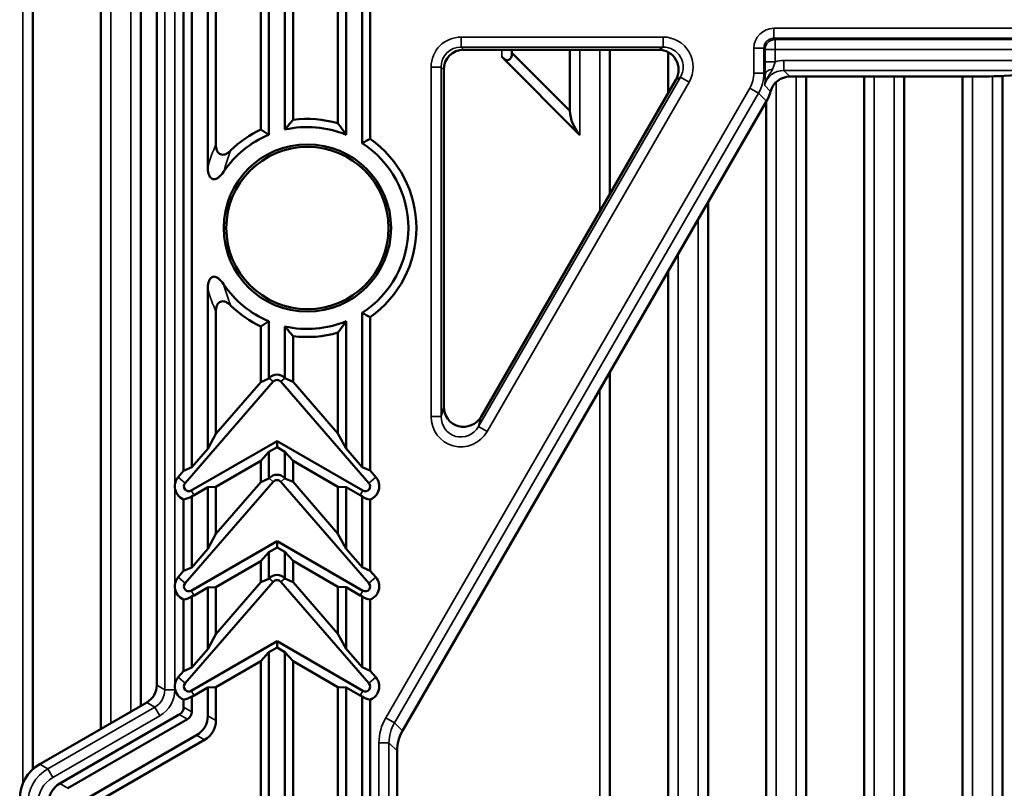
# Model space of a CAD drawing. Header units: millimetres. Extents: x 0 to 4638, y -120 to 1188.
# Tile 78 of 256: x 532 to 581, y 662 to 700. Entities that reach past the tile are written whole.
import ezdxf

# ---------------------------------------------------------------- set-up
doc = ezdxf.new("R2010")
doc.units = ezdxf.units.MM
doc.header["$LTSCALE"] = 2
doc.layers.add('Sichtbar (ISO)', color=7, linetype='Continuous', lineweight=50)
doc.layers.add('Sichtbar schmal (ISO)', color=7, linetype='Continuous', lineweight=35)

msp = doc.modelspace()

# ---------------------------------------------------------------- linework, layer by layer
at = {"layer": 'Sichtbar (ISO)'}
for p, q in [((539.7141, 753.0197), (539.7141, 677.8223)), ((540.1183, 753.1007), (540.1183, 678.0013)), ((538.3719, 748.9806), (538.3719, 667.1242)), ((540.9183, 748.4132), (540.9183, 693.006)), ((541.3224, 748.1261), (541.3224, 694.1262)), ((543.5677, 746.6891), (543.5677, 694.8753)), ((543.9719, 746.4588), (543.9719, 694.6123)), ((544.7719, 745.9468), (544.7719, 694.8668)), ((545.176, 745.6598), (545.176, 695.3499)), ((547.4213, 744.2228), (547.4213, 695.1792)), ((547.8254, 743.9924), (547.8254, 694.609)), ((548.6254, 743.4804), (548.6254, 694.1898)), ((549.0296, 743.1935), (549.0296, 694.4047)), ((532.1822, 662.922), (532.1822, 732.4075)), ((535.5822, 729.0075), (535.5822, 664.9366)), ((537.5822, 666.0913), (537.5822, 727.0075)), ((553.7022, 698.8554), (563.4326, 698.8554)), ((556.1072, 698.8554), (556.1072, 698.7033)), ((559.0072, 695.8033), (559.0072, 698.8554)), ((561.0072, 698.8554), (561.0072, 691.6673)), ((555.6072, 698.4962), (559.5072, 694.5962)), ((556.1072, 698.7033), (559.0072, 695.8033)), ((563.9072, 696.6826), (563.9072, 698.7362)), ((552.7036, 681.0289), (552.7036, 697.8568)), ((564.2971, 697.3569), (554.5667, 680.529)), ((568.8072, 697.3308), (568.8072, 697.3325)), ((569.9921, 697.5135), (578.963, 697.5135)), ((570.8072, 697.5135), (570.8072, 623.5985)), ((573.7072, 622.8735), (573.7072, 697.5135)), ((575.7072, 697.5135), (575.7072, 622.3735)), ((578.6072, 621.6485), (578.6072, 697.5135)), ((580.6072, 697.5436), (580.6072, 603.0426)), ((582.5888, 697.663), (580.6951, 697.5484)), ((568.8262, 696.2887), (550.6403, 664.8376)), ((568.8072, 624.0985), (568.8072, 696.2559)), ((565.9072, 691.2405), (565.9072, 624.8235)), ((563.9072, 625.3235), (563.9072, 687.7817)), ((540.9183, 686.8977), (540.9183, 678.9216)), ((541.3224, 685.7775), (541.3224, 679.6725)), ((548.6254, 685.714), (548.6254, 678.0138)), ((543.9719, 685.2915), (543.9719, 682.4344)), ((544.7719, 685.037), (544.7719, 682.4469)), ((547.8254, 685.2947), (547.8254, 678.9341)), ((549.0296, 685.4991), (549.0296, 677.8348)), ((543.5677, 685.0284), (543.5677, 682.2554)), ((545.176, 684.5539), (545.176, 682.2679)), ((547.4213, 684.7246), (547.4213, 679.6849)), ((561.0072, 682.7663), (561.0072, 626.0485)), ((544.1913, 682.2784), (539.7876, 677.2126)), ((541.3224, 679.6725), (543.5677, 682.2554)), ((543.5677, 682.2554), (543.9719, 682.4344)), ((543.9719, 682.4344), (543.9891, 682.4542)), ((544.5633, 682.2784), (548.9669, 677.2126)), ((544.7719, 682.4469), (544.7655, 682.4542)), ((544.7719, 682.4469), (545.176, 682.2679)), ((547.4213, 679.6849), (545.176, 682.2679)), ((541.3224, 679.6725), (540.9183, 678.9216)), ((547.8254, 678.9341), (547.4213, 679.6849)), ((540.0968, 676.8375), (544.3773, 679.3089)), ((544.3773, 679.3089), (544.3773, 678.9995)), ((548.6578, 676.8375), (544.3773, 679.3089)), ((540.1183, 678.0013), (540.9183, 678.9216)), ((543.9719, 678.7654), (543.5677, 678.3155)), ((544.3773, 678.9995), (543.9719, 678.7654)), ((543.9719, 678.7654), (543.9719, 677.4344)), ((544.3773, 678.9995), (544.7719, 678.7716)), ((544.7719, 678.7716), (544.7719, 677.4469)), ((545.176, 678.3217), (544.7719, 678.7716)), ((548.6254, 678.0138), (547.8254, 678.9341)), ((543.5677, 678.3155), (541.3224, 677.0191)), ((543.5677, 678.3155), (543.5677, 677.2554)), ((545.176, 678.3217), (545.176, 677.2679)), ((545.176, 678.3217), (547.4213, 677.0254)), ((539.4439, 677.5114), (539.7141, 677.8223)), ((539.7141, 677.8223), (540.1183, 678.0013)), ((548.6254, 678.0138), (549.0296, 677.8348)), ((549.3107, 677.5114), (549.0296, 677.8348)), ((544.1913, 677.2784), (539.7876, 672.2126)), ((541.3224, 674.6725), (543.5677, 677.2554)), ((543.5677, 677.2554), (543.9719, 677.4344)), ((543.9719, 677.4344), (543.9891, 677.4542)), ((544.5633, 677.2784), (548.9669, 672.2126)), ((544.7719, 677.4469), (544.7655, 677.4542)), ((544.7719, 677.4469), (545.176, 677.2679)), ((547.4213, 674.6849), (545.176, 677.2679)), ((540.9183, 677.0024), (540.2308, 676.6055)), ((540.9183, 677.0024), (541.3224, 677.0191)), ((540.9183, 677.0024), (540.9183, 673.9216)), ((541.3224, 677.0191), (541.3224, 674.6725)), ((547.4213, 677.0254), (547.8254, 677.0087)), ((547.4213, 677.0254), (547.4213, 674.6849)), ((547.8254, 677.0087), (548.5238, 676.6055)), ((547.8254, 677.0087), (547.8254, 673.9341)), ((539.7141, 676.3987), (539.7141, 672.8223)), ((540.1183, 676.5573), (540.1183, 673.0013)), ((548.6254, 676.5606), (548.6254, 673.0138)), ((549.0296, 676.3945), (549.0296, 672.8348)), ((540.0968, 671.8375), (544.3773, 674.3089)), ((541.3224, 674.6725), (540.9183, 673.9216)), ((544.3773, 674.3089), (544.3773, 673.9995)), ((548.6578, 671.8375), (544.3773, 674.3089)), ((547.8254, 673.9341), (547.4213, 674.6849)), ((540.1183, 673.0013), (540.9183, 673.9216)), ((543.9719, 673.7654), (543.5677, 673.3155)), ((544.3773, 673.9995), (543.9719, 673.7654)), ((543.9719, 673.7654), (543.9719, 672.4344)), ((544.3773, 673.9995), (544.7719, 673.7716)), ((544.7719, 673.7716), (544.7719, 672.4469)), ((545.176, 673.3217), (544.7719, 673.7716)), ((548.6254, 673.0138), (547.8254, 673.9341)), ((543.5677, 673.3155), (541.3224, 672.0191)), ((543.5677, 673.3155), (543.5677, 672.2554)), ((545.176, 673.3217), (545.176, 672.2679)), ((545.176, 673.3217), (547.4213, 672.0254)), ((539.4439, 672.5114), (539.7141, 672.8223)), ((539.7141, 672.8223), (540.1183, 673.0013)), ((548.6254, 673.0138), (549.0296, 672.8348)), ((549.3107, 672.5114), (549.0296, 672.8348)), ((544.1913, 672.2784), (539.7876, 667.2126)), ((541.3224, 669.6725), (543.5677, 672.2554)), ((543.5677, 672.2554), (543.9719, 672.4344)), ((543.9719, 672.4344), (543.9891, 672.4542)), ((544.5633, 672.2784), (548.9669, 667.2126)), ((544.7719, 672.4469), (544.7655, 672.4542)), ((544.7719, 672.4469), (545.176, 672.2679)), ((547.4213, 669.6849), (545.176, 672.2679)), ((540.9183, 672.0024), (540.2308, 671.6055)), ((540.9183, 672.0024), (541.3224, 672.0191)), ((540.9183, 672.0024), (540.9183, 668.9216)), ((541.3224, 672.0191), (541.3224, 669.6725)), ((547.4213, 672.0254), (547.8254, 672.0087)), ((547.4213, 672.0254), (547.4213, 669.6849)), ((547.8254, 672.0087), (548.5238, 671.6055)), ((547.8254, 672.0087), (547.8254, 668.9341)), ((539.7141, 671.3987), (539.7141, 667.8223)), ((540.1183, 671.5573), (540.1183, 668.0013)), ((548.6254, 671.5606), (548.6254, 668.0138)), ((549.0296, 671.3945), (549.0296, 667.8348)), ((540.0968, 666.8375), (544.3773, 669.3089)), ((541.3224, 669.6725), (540.9183, 668.9216)), ((544.3773, 669.3089), (544.3773, 668.9995)), ((548.6578, 666.8375), (544.3773, 669.3089)), ((547.8254, 668.9341), (547.4213, 669.6849)), ((540.1183, 668.0013), (540.9183, 668.9216)), ((544.3773, 668.9995), (543.9719, 668.7654)), ((544.3773, 668.9995), (544.7719, 668.7716)), ((548.6254, 668.0138), (547.8254, 668.9341)), ((543.5677, 668.3155), (541.3224, 667.0191)), ((543.9719, 668.7654), (543.5677, 668.3155)), ((543.5677, 668.3155), (543.5677, 653.8233)), ((543.9719, 668.7654), (543.9719, 652.2188)), ((544.7719, 668.7716), (544.7719, 632.2014)), ((545.176, 668.3217), (544.7719, 668.7716)), ((545.176, 668.3217), (547.4213, 667.0254)), ((545.176, 668.3217), (545.176, 632.3098)), ((539.7141, 667.8223), (540.1183, 668.0013)), ((548.6254, 668.0138), (549.0296, 667.8348)), ((549.3107, 667.5114), (549.0296, 667.8348)), ((539.4439, 667.5114), (539.7141, 667.8223)), ((540.9183, 667.0024), (540.2308, 666.6055)), ((540.9183, 667.0024), (541.3224, 667.0191)), ((540.9183, 667.0024), (540.9183, 665.5937)), ((541.3224, 667.0191), (541.3224, 665.3603)), ((547.4213, 667.0254), (547.4213, 636.5002)), ((547.4213, 667.0254), (547.8254, 667.0087)), ((547.8254, 667.0087), (547.8254, 636.5002)), ((547.8254, 667.0087), (548.5238, 666.6055)), ((539.7141, 666.3987), (539.7141, 666.0222)), ((540.1183, 666.5573), (540.1183, 665.7889)), ((548.6254, 666.5606), (548.6254, 636.5002)), ((549.0296, 666.3945), (549.0296, 636.5002)), ((532.524, 663.171), (537.8722, 666.2587)), ((533.5297, 662.2016), (539.4976, 665.6472)), ((533.9338, 661.9683), (539.9018, 665.4139)), ((534.3874, 661.1731), (540.3554, 664.6187)), ((540.7595, 664.3853), (534.7916, 660.9398)), ((550.3719, 636.5002), (550.3719, 663.8367)), ((532.1822, 662.18), (532.1822, 662.1852))]:
    msp.add_line(p, q, dxfattribs=at)
for radius in [4.1782, 4.0524]:
    msp.add_circle((545.8947, 689.9519), radius, dxfattribs=at)
for centre, radius, start, end in [((545.8947, 689.9519), 5.4456, 73.71956, 97.58356), ((545.8947, 689.9519), 5.4456, 115.29678, 134.75806), ((545.8947, 689.9519), 5.0415, 67.48187, 102.86854), ((545.8947, 689.9519), 5.0415, 112.42029, 146.09027), ((545.8947, 689.9519), 5.4456, 305.14685, 54.85315), ((545.8947, 689.9519), 5.0415, 302.79662, 57.20338), ((545.8947, 689.9519), 5.0415, 213.90973, 247.57971), ((545.8947, 689.9519), 5.4456, 225.24194, 244.70322), ((545.8947, 689.9519), 5.0415, 257.13146, 292.51813), ((545.8947, 689.9519), 5.4456, 262.41644, 286.28044), ((544.3773, 682.1168), 0.5144, 41, 139), ((544.3773, 682.1168), 0.2464, 41, 139), ((539.9736, 677.0509), 0.7019, 139, 175.60211), ((539.9736, 677.0509), 0.2464, 139, 300), ((544.3773, 677.1168), 0.5144, 41, 139), ((544.3773, 677.1168), 0.2464, 41, 139), ((548.781, 677.0509), 0.2464, 240, 41), ((548.781, 677.0509), 0.7019, 290.74505, 41), ((539.9736, 677.0509), 0.7019, 184.39789, 248.30425), ((539.9736, 677.0509), 0.5144, 286.33435, 300), ((548.781, 677.0509), 0.5144, 240, 252.40119), ((539.9736, 672.0509), 0.7019, 139, 175.60211), ((544.3773, 672.1168), 0.5144, 41, 139), ((544.3773, 672.1168), 0.2464, 41, 139), ((548.781, 672.0509), 0.7019, 290.74505, 41), ((539.9736, 672.0509), 0.7019, 184.39789, 248.30425), ((539.9736, 672.0509), 0.2464, 139, 300), ((548.781, 672.0509), 0.2464, 240, 41), ((539.9736, 672.0509), 0.5144, 286.33435, 300), ((548.781, 672.0509), 0.5144, 240, 252.40119), ((539.9736, 667.0509), 0.7019, 139, 175.60211), ((548.781, 667.0509), 0.7019, 290.74505, 41), ((539.9736, 667.0509), 0.7019, 184.39789, 248.30425), ((539.9736, 667.0509), 0.2464, 139, 300), ((548.781, 667.0509), 0.2464, 240, 41), ((539.9736, 667.0509), 0.5144, 286.33435, 300), ((548.781, 667.0509), 0.5144, 240, 252.40119)]:
    msp.add_arc(centre, radius, start, end, dxfattribs=at)
for centre, major_axis, ratio, start_param, end_param in [((553.705, 697.854), (0.709, -0.709), 0.9972647, 2.357564, 3.9256213), ((563.4278, 697.854), (-0.8709, -0.5025), 0.9945455, 2.0964373, 4.186748), ((555.6072, 699.2033), (-0.3536, 0.8536), 0.4142136, 2.3561945, 3.9269908), ((569.9933, 696.5129), (-0.708, 0.708), 0.9987828, 5.4983961, 6.8066211), ((578.963, 697.5833), (-2, 0), 0.0349208, 1.5707963, 2.6179938), ((567.0935, 697.2921), (-1.4159, 1.4159), 0.9987828, 3.4024315, 3.6650285), ((559.5072, 695.3033), (0.3536, -0.8536), 0.4142136, 3.9269908, 5.4977871), ((553.705, 681.0391), (0.2644, 0.9854), 0.9801561, 1.8379844, 4.4452009), ((539.9726, 677.0509), (-0.0538, 0.6988), 0.9999979, 1.4170546, 1.5707963), ((539.6297, 677.0509), (-0.7411, 0), 0.885782, 1.6850235, 2.2906704), ((549.1279, 677.0509), (0.7475, 0), 0.885782, 3.9752981, 4.5804966), ((539.9726, 672.0509), (-0.0538, 0.6988), 0.9999979, 1.4170546, 1.5707963), ((539.6297, 672.0509), (-0.7411, 0), 0.885782, 1.6850235, 2.2906704), ((549.1279, 672.0509), (0.7475, 0), 0.885782, 3.9752981, 4.5804966), ((537.3712, 667.1249), (0.8667, -0.5004), 0.999188, 5.7599382, 6.8064324), ((539.9726, 667.0509), (-0.0538, 0.6988), 0.9999979, 1.4170546, 1.5707963), ((539.6297, 667.0509), (-0.7411, 0), 0.885782, 1.6850235, 2.2906704), ((549.1279, 667.0509), (0.7475, 0), 0.885782, 3.9752981, 4.5804966), ((539.1368, 666.1056), (0.5204, -0.3005), 0.8320503, 5.8353529, 6.7310177), ((539.5409, 665.8722), (0.5204, -0.3005), 0.8320503, 5.8353529, 6.7310177), ((539.4172, 665.8103), (1.3531, -0.7812), 0.8320503, 5.8353529, 6.7310177), ((539.8213, 665.577), (1.3531, -0.7812), 0.8320503, 5.8353529, 6.7310177), ((552.3731, 663.8342), (1.4159, -1.4159), 0.9987828, 3.4024315, 3.9263818), ((533.5258, 661.4386), (-1.7335, 1.0008), 0.999188, 5.7599382, 6.8064324), ((534.4679, 661.01), (-1.3531, 0.7812), 0.8320503, 5.8353529, 6.7310177)]:
    msp.add_ellipse(centre, major_axis=major_axis, ratio=ratio, start_param=start_param, end_param=end_param, dxfattribs=at)
for points, degree in [([(543.9719, 694.6123), (543.8375, 694.7022), (543.7028, 694.7898), (543.5677, 694.8753)], 3), ([(544.7719, 694.8668), (544.9645, 695.1083), (545.176, 695.3499)], 2), ([(547.4213, 695.1792), (547.635, 694.8941), (547.8254, 694.609)], 2), ([(549.0296, 694.4047), (548.8947, 694.3346), (548.7599, 694.2631), (548.6254, 694.1898)], 3), ([(549.0296, 685.4991), (548.8947, 685.5691), (548.7599, 685.6407), (548.6254, 685.714)], 3), ([(543.5677, 685.0284), (543.7028, 685.114), (543.8375, 685.2016), (543.9719, 685.2915)], 3), ([(545.176, 684.5539), (544.9645, 684.7954), (544.7719, 685.037)], 2), ([(547.4213, 684.7246), (547.635, 685.0097), (547.8254, 685.2947)], 2)]:
    msp.add_open_spline(points, degree=degree, dxfattribs=at)
for points, knots in [([(541.3224, 694.1262), (541.3224, 694.0697), (541.3269, 694.0125), (541.3479, 693.902), (541.3646, 693.8469), (541.4088, 693.7588), (541.4331, 693.7231), (541.4888, 693.6684), (541.5178, 693.6483), (541.5827, 693.6205), (541.6169, 693.6133), (541.6925, 693.6111), (541.7329, 693.6179), (541.8266, 693.6472), (541.8791, 693.6751), (541.9745, 693.7399), (542.0193, 693.7781), (542.0603, 693.8188)], [0.00000002, 0.00000002, 0.00000002, 0.00000002, 0.01694918, 0.01694918, 0.0338073, 0.0338073, 0.04666494, 0.04666494, 0.05737801, 0.05737801, 0.06799918, 0.06799918, 0.08022548, 0.08022548, 0.09758303, 0.09758303, 0.11491715, 0.11491715, 0.11491715, 0.11491715]), ([(541.7107, 692.7645), (541.6313, 692.6467), (541.5447, 692.546), (541.4203, 692.448), (541.3784, 692.4209), (541.3057, 692.3918), (541.2757, 692.3841), (541.2184, 692.381), (541.1922, 692.3842), (541.1413, 692.4014), (541.1181, 692.415), (541.0704, 692.4542), (541.0479, 692.4817), (540.9985, 692.5595), (540.9763, 692.6157), (540.933, 692.7665), (540.9183, 692.8809), (540.9183, 693.006)], [-0.1645924, -0.1645924, -0.1645924, -0.1645924, -0.12260202, -0.12260202, -0.10453534, -0.10453534, -0.0928883, -0.0928883, -0.08276149, -0.08276149, -0.07249547, -0.07249547, -0.059306, -0.059306, -0.03755209, -0.03755209, -0.000001, -0.000001, -0.000001, -0.000001]), ([(540.9183, 686.8977), (540.9183, 687.0233), (540.9331, 687.138), (540.9766, 687.2889), (540.9988, 687.345), (541.0482, 687.4225), (541.0707, 687.4499), (541.1185, 687.489), (541.1417, 687.5025), (541.1926, 687.5196), (541.2187, 687.5228), (541.2761, 687.5196), (541.3061, 687.5118), (541.379, 687.4825), (541.421, 687.4554), (541.5452, 687.3572), (541.6315, 687.2567), (541.7107, 687.1393)], [-0.16680739, -0.16680739, -0.16680739, -0.16680739, -0.12865479, -0.12865479, -0.10666756, -0.10666756, -0.09332461, -0.09332461, -0.08292504, -0.08292504, -0.07266484, -0.07266484, -0.06084431, -0.06084431, -0.04248611, -0.04248611, -0.00001072, -0.00001072, -0.00001072, -0.00001072]), ([(542.0603, 686.085), (542.0195, 686.1254), (541.975, 686.1634), (541.8801, 686.228), (541.8279, 686.2559), (541.7345, 686.2855), (541.6941, 686.2925), (541.6182, 686.2906), (541.5841, 686.2837), (541.519, 686.2561), (541.49, 686.2362), (541.4341, 686.1819), (541.4097, 686.1465), (541.3651, 686.0584), (541.3482, 686.003), (541.327, 685.8919), (541.3224, 685.8343), (541.3224, 685.7775)], [0.00000002, 0.00000002, 0.00000002, 0.00000002, 0.01722663, 0.01722663, 0.03448207, 0.03448207, 0.04673985, 0.04673985, 0.0573503, 0.0573503, 0.06804818, 0.06804818, 0.08084334, 0.08084334, 0.09778057, 0.09778057, 0.11481148, 0.11481148, 0.11481148, 0.11481148])]:
    msp.add_open_spline(points, degree=3, knots=knots, dxfattribs=at)
at = {"layer": 'Sichtbar schmal (ISO)'}
for p, q in [((538.7741, 666.892), (538.7741, 749.1903)), ((539.2738, 749.1903), (539.2738, 677.1047)), ((531.6822, 662.2179), (531.6822, 733.6147)), ((536.0822, 729.2147), (536.0822, 665.2253)), ((537.0822, 665.8026), (537.0822, 728.2147)), ((569.1922, 699.9244), (617.9741, 699.9244)), ((569.1922, 699.9244), (569.1922, 699.4247)), ((553.5698, 699.4871), (563.6621, 699.4871)), ((553.5698, 698.9878), (553.5698, 699.4871)), ((563.6621, 698.9878), (563.6621, 699.4871)), ((569.1922, 699.4247), (569.2535, 699.3634)), ((617.9741, 699.4247), (569.1922, 699.4247)), ((569.2535, 699.3634), (618.0145, 699.3634)), ((569.2535, 699.3634), (569.2535, 698.8637)), ((563.6621, 698.9878), (553.5698, 698.9878)), ((553.5698, 698.9878), (553.7022, 698.8554)), ((555.6072, 698.8554), (555.6072, 698.4962)), ((559.5072, 694.5962), (559.5072, 698.8554)), ((560.5072, 698.8554), (560.5072, 690.8026)), ((563.4326, 698.8554), (563.6621, 698.9878)), ((568.1928, 697.6918), (568.1928, 698.925)), ((568.1928, 698.925), (568.6925, 698.925)), ((568.7538, 698.8637), (568.6925, 698.925)), ((568.6925, 698.925), (568.6925, 697.6918)), ((568.7538, 698.257), (568.7538, 698.8637)), ((568.7538, 698.8637), (569.2535, 698.8637)), ((618.0145, 698.8637), (569.2535, 698.8637)), ((569.2535, 698.8637), (569.2535, 698.2562)), ((569.6849, 698.3204), (618.3666, 698.3204)), ((569.6849, 697.8207), (569.6849, 698.3204)), ((552.0719, 680.5354), (552.0719, 697.9892)), ((552.5712, 697.9892), (552.0719, 697.9892)), ((552.5712, 697.9892), (552.5712, 680.5354)), ((552.7036, 697.8568), (552.5712, 697.9892)), ((564.4072, 697.6377), (564.4072, 698.0796)), ((568.7538, 698.257), (569.2535, 698.257)), ((554.4344, 680.0355), (564.5266, 697.4893)), ((564.5266, 697.4893), (564.2971, 697.3569)), ((564.9588, 697.2393), (564.5266, 697.4893)), ((568.1928, 697.6918), (568.6925, 697.6918)), ((568.6925, 697.6918), (568.7605, 697.6238)), ((618.3666, 697.8207), (569.6849, 697.8207)), ((569.6849, 697.8207), (569.9921, 697.5135)), ((570.3072, 697.5135), (570.3072, 623.7235)), ((574.2072, 622.7485), (574.2072, 697.5135)), ((575.2072, 697.5135), (575.2072, 622.4985)), ((579.1072, 621.3717), (579.1072, 697.5137)), ((580.1072, 697.5261), (580.1072, 602.0222)), ((549.8055, 665.49), (567.9914, 696.9412)), ((564.9588, 697.2393), (554.8666, 679.7856)), ((567.9914, 696.9412), (568.4238, 696.6912)), ((569.0267, 696.7726), (568.7194, 697.08)), ((569.3072, 623.9735), (569.3072, 697.242)), ((568.4238, 696.6912), (550.2379, 665.24)), ((568.8262, 696.2887), (568.4238, 696.6912)), ((565.4072, 690.3758), (565.4072, 624.9485)), ((564.4072, 625.1985), (564.4072, 688.6464)), ((544.1913, 682.2784), (543.9891, 682.4542)), ((544.5633, 682.2784), (544.7655, 682.4542)), ((560.5072, 681.9016), (560.5072, 626.1735)), ((552.5712, 680.5354), (552.7036, 681.0289)), ((552.0719, 680.5354), (552.5712, 680.5354)), ((554.5667, 680.529), (554.4344, 680.0355)), ((554.8666, 679.7856), (554.4344, 680.0355)), ((539.7876, 677.2126), (539.4439, 677.5114)), ((544.1913, 677.2784), (543.9891, 677.4542)), ((544.5633, 677.2784), (544.7655, 677.4542)), ((548.9669, 677.2126), (549.3107, 677.5114)), ((539.2738, 676.9971), (539.2738, 672.1047)), ((540.0968, 676.8375), (540.2308, 676.6055)), ((548.6578, 676.8375), (548.5238, 676.6055)), ((539.7876, 672.2126), (539.4439, 672.5114)), ((544.1913, 672.2784), (543.9891, 672.4542)), ((544.5633, 672.2784), (544.7655, 672.4542)), ((548.9669, 672.2126), (549.3107, 672.5114)), ((539.2738, 671.9971), (539.2738, 667.1047)), ((540.0968, 671.8375), (540.2308, 671.6055)), ((548.6578, 671.8375), (548.5238, 671.6055)), ((539.7876, 667.2126), (539.4439, 667.5114)), ((548.9669, 667.2126), (549.3107, 667.5114)), ((538.3719, 667.1242), (538.7741, 666.892)), ((538.7741, 666.892), (539.2738, 666.892)), ((539.2738, 666.9971), (539.2738, 666.892)), ((540.0968, 666.8375), (540.2308, 666.6055)), ((548.6578, 666.8375), (548.5238, 666.6055)), ((538.2744, 666.0265), (532.9262, 662.9388)), ((538.2744, 666.0265), (537.8722, 666.2587)), ((538.2744, 666.0265), (538.5242, 665.5938)), ((540.1183, 665.7889), (539.7141, 666.0222)), ((533.176, 662.506), (538.5242, 665.5938)), ((539.4976, 665.6472), (539.9018, 665.4139)), ((541.3224, 665.3603), (540.9183, 665.5937)), ((550.2379, 665.24), (549.8055, 665.49)), ((550.2379, 665.24), (550.6403, 664.8376)), ((540.3554, 664.6187), (540.7595, 664.3853)), ((549.47, 636.5002), (549.47, 664.2389)), ((549.9697, 664.2389), (549.47, 664.2389)), ((550.3719, 663.8367), (549.9697, 664.2389)), ((549.9697, 664.2389), (549.9697, 636.5002)), ((532.9262, 662.9388), (532.524, 663.171)), ((532.9262, 662.9388), (533.176, 662.506)), ((533.9338, 661.9683), (533.5297, 662.2016))]:
    msp.add_line(p, q, dxfattribs=at)
for centre, major_axis, ratio, start_param, end_param in [((569.1934, 698.9238), (0.708, -0.708), 0.9987828, 2.3568035, 3.9263818), ((553.574, 697.9851), (1.0636, -1.0636), 0.9972647, 2.357564, 3.9256213), ((563.6549, 697.9851), (-1.3064, -0.7537), 0.9945455, 2.0964373, 4.186748), ((569.1934, 698.9238), (0.3548, -0.3548), 0.9963586, 2.3568035, 3.9263818), ((569.2535, 698.8637), (0.3536, 0.3536), 0.9987828, 0.7860072, 2.3555855), ((553.574, 697.9851), (0.711, -0.711), 0.994548, 2.357564, 3.9256213), ((563.6549, 697.9851), (-0.8757, -0.5052), 0.9891649, 2.0964373, 4.186748), ((569.6867, 696.8195), (-1.062, 1.062), 0.9987828, 5.4983961, 5.7900281), ((568.7906, 698.1522), (-0.0036, 1.0678), 0.0342885, 1.472305, 2.0882937), ((569.2602, 697.6238), (-0.4999, -0.0115), 0.548396, 4.9799639, 6.2414383), ((566.6919, 697.6936), (-1.062, 1.062), 0.9987828, 3.4024315, 3.9263818), ((566.6919, 697.6936), (-1.4151, 1.4151), 0.9993906, 3.4024315, 3.9263818), ((569.6867, 696.8195), (-0.7088, 0.7088), 0.9975692, 5.4983961, 6.8066211), ((553.574, 680.5507), (0.3966, 1.4781), 0.9801561, 1.8379844, 4.4452009), ((553.574, 680.5507), (0.2696, 1.0048), 0.9612701, 1.8379844, 4.4452009), ((537.7728, 666.8931), (0.8674, -0.5008), 0.9983777, 5.7599382, 6.8064324), ((537.7728, 666.8931), (1.3001, -0.7506), 0.999188, 5.7599382, 6.8064324), ((551.9715, 664.2358), (1.7699, -1.7699), 0.9987828, 3.4024315, 3.9263818), ((551.9715, 664.2358), (1.4168, -1.4168), 0.9981756, 3.4024315, 3.9263818), ((533.9274, 661.2067), (-1.7328, 1.0004), 0.9995937, 5.7599382, 6.8064324), ((533.9274, 661.2067), (-1.3001, 0.7506), 0.999188, 5.7599382, 6.8064324)]:
    msp.add_ellipse(centre, major_axis=major_axis, ratio=ratio, start_param=start_param, end_param=end_param, dxfattribs=at)
for points, knots in [([(569.1221, 697.8849), (569.0238, 697.6754), (568.8692, 697.4901), (568.7829, 697.2751), (568.7576, 697.2121), (568.7362, 697.1472), (568.7194, 697.08)], [0, 0, 0, 0, 0.7731313, 0.7731313, 0.7731313, 1, 1, 1, 1]), ([(569.2538, 698.2562), (569.2351, 698.1848), (569.2134, 698.1129), (569.1889, 698.0451), (569.1687, 697.9893), (569.1463, 697.9356), (569.1221, 697.8849)], [0, 0, 0, 0, 0.54830211, 0.54830211, 0.54830211, 0.99999453, 0.99999453, 0.99999453, 0.99999453]), ([(542.0603, 693.8188), (541.9627, 693.5648), (541.8708, 693.3006), (541.7868, 693.0253), (541.7607, 692.9395), (541.7352, 692.8525), (541.7107, 692.7645)], [0, 0, 0, 0, 0.76246628, 0.76246628, 0.76246628, 0.99998129, 0.99998129, 0.99998129, 0.99998129]), ([(541.7107, 687.1393), (541.7895, 686.8568), (541.8771, 686.5855), (541.9709, 686.3251), (542.0001, 686.2441), (542.0299, 686.1641), (542.0603, 686.085)], [0.00002001, 0.00002001, 0.00002001, 0.00002001, 0.76292102, 0.76292102, 0.76292102, 1, 1, 1, 1])]:
    msp.add_open_spline(points, degree=3, knots=knots, dxfattribs=at)
for points in [[(568.7194, 697.08), (568.7456, 697.2239), (568.7675, 697.3812), (568.7605, 697.6238)], [(540.9183, 693.006), (541.0381, 693.3992), (541.175, 693.7725), (541.3224, 694.1262)], [(541.3224, 685.7775), (541.175, 686.1312), (541.0381, 686.5046), (540.9183, 686.8977)]]:
    msp.add_open_spline(points, degree=3, dxfattribs=at)

doc.saveas('drawing.dxf')
